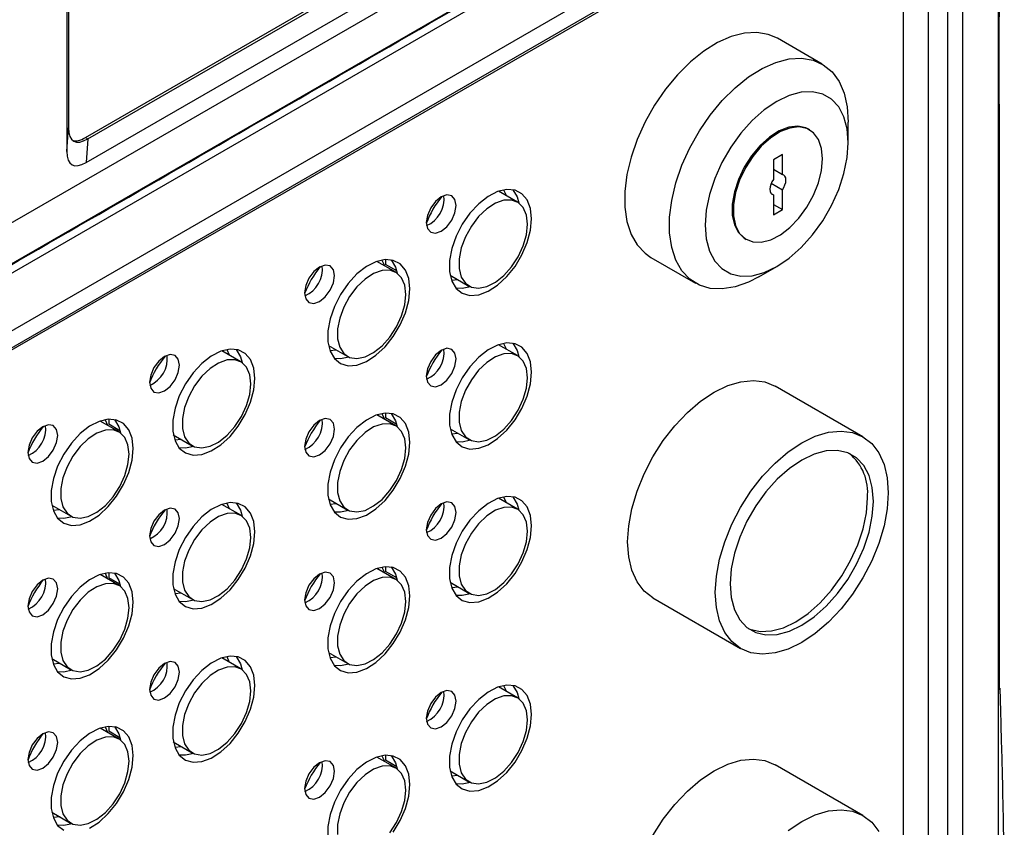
# Model space of a CAD drawing. Header units: millimetres. Extents: x 7143 to 9546, y -1575 to -869.
# Tile 83 of 94: x 9060 to 9177, y -1233 to -1137. Entities that reach past the tile are written whole.
import ezdxf

# ---------------------------------------------------------------- set-up
doc = ezdxf.new("R2010")
doc.units = ezdxf.units.MM
doc.header["$LTSCALE"] = 3

msp = doc.modelspace()

# ---------------------------------------------------------------- linework, layer by layer
at = {"linetype": 'Continuous', "lineweight": 30}
for p, q in [((9065.46, -1011.95), (9065.46, -1152.86)), ((9065.66, -1012.06), (9065.66, -1150.06)), ((9067.65, -1151.2), (9165.23, -1094.87)), ((9067.94, -1151.37), (9165.52, -1095.04)), ((9038.23, -1173.24), (9170.47, -1096.9)), ((9067.73, -1154.17), (9167.84, -1096.38)), ((9170.25, -1109.85), (9038.02, -1186.18)), ((9171.67, -1257.64), (9171.67, -1110.66)), ((9167.63, -1113.4), (8904.18, -1265.49)), ((9169.9, -1255.63), (9169.9, -1114.72)), ((9165.3, -1114.98), (8904.38, -1265.61)), ((9164.61, -1115.38), (9164.61, -1252.57)), ((9167.58, -1254.29), (9167.58, -1116.29)), ((9154.98, -1142.5), (9149.68, -1139.44)), ((9158.09, -1151.82), (9158.09, -1149.37)), ((9065.46, -1152.86), (9065.66, -1150.06)), ((9153.5, -1150.3), (9153.36, -1150.22)), ((9067.65, -1151.2), (9067.94, -1151.37)), ((9067.94, -1151.37), (9067.73, -1154.17)), ((9150.28, -1153.22), (9149.22, -1153.84)), ((9150.28, -1155.58), (9150.28, -1153.22)), ((9149.22, -1153.84), (9149.22, -1156.19)), ((9149.22, -1154.97), (9150.28, -1155.58)), ((9148.96, -1156.64), (9150.28, -1157.4)), ((9118.87, -1158.86), (9116.63, -1157.57)), ((9148.96, -1157.86), (9149.22, -1158.01)), ((9150.28, -1159.76), (9150.28, -1157.4)), ((9149.22, -1158.01), (9149.22, -1160.37)), ((9149.22, -1159.14), (9150.28, -1159.76)), ((9149.22, -1160.37), (9150.28, -1159.76)), ((9145.86, -1163.21), (9146, -1163.29)), ((9104.44, -1167.19), (9102.21, -1165.9)), ((9103.22, -1165.69), (9103.22, -1166.27)), ((9134.68, -1165.42), (9139.99, -1168.48)), ((9104.55, -1167.03), (9103.22, -1166.27)), ((9147.49, -1167.74), (9149.61, -1166.51)), ((9110.88, -1167.53), (9113.12, -1168.82)), ((9111.05, -1168.14), (9111.8, -1168.06)), ((9086.06, -1177.8), (9083.82, -1176.51)), ((9096.46, -1175.86), (9098.69, -1177.15)), ((9096.62, -1176.47), (9097.38, -1176.39)), ((9118.87, -1177.07), (9116.63, -1175.78)), ((9159.83, -1186.7), (9149.43, -1180.7)), ((9070.41, -1184.63), (9070.41, -1185.21)), ((9104.44, -1185.4), (9102.21, -1184.11)), ((9103.22, -1183.9), (9103.22, -1184.47)), ((9104.55, -1185.24), (9103.22, -1184.47)), ((9071.63, -1186.13), (9069.4, -1184.84)), ((9071.74, -1185.98), (9070.41, -1185.21)), ((9110.88, -1185.74), (9113.12, -1187.03)), ((9078.07, -1186.47), (9080.31, -1187.76)), ((9078.24, -1187.08), (9078.99, -1187)), ((9111.05, -1186.35), (9111.8, -1186.27)), ((9096.46, -1194.07), (9098.69, -1195.36)), ((9118.87, -1195.28), (9116.63, -1193.99)), ((9063.65, -1194.8), (9065.88, -1196.09)), ((9086.06, -1196.01), (9083.82, -1194.72)), ((9096.62, -1194.68), (9097.38, -1194.6)), ((9063.81, -1195.41), (9064.57, -1195.33)), ((9104.44, -1203.61), (9102.21, -1202.32)), ((9103.22, -1202.11), (9103.22, -1202.68)), ((9071.63, -1204.34), (9069.4, -1203.05)), ((9070.41, -1202.84), (9070.41, -1203.42)), ((9071.74, -1204.18), (9070.41, -1203.42)), ((9104.55, -1203.45), (9103.22, -1202.68)), ((9110.88, -1203.95), (9113.12, -1205.24)), ((9111.07, -1204.56), (9111.8, -1204.48)), ((9078.07, -1204.68), (9080.31, -1205.97)), ((9078.24, -1205.29), (9078.99, -1205.21)), ((9134.93, -1205.81), (9145.33, -1211.81)), ((9096.46, -1212.28), (9098.69, -1213.57)), ((9096.62, -1212.89), (9097.38, -1212.81)), ((9063.65, -1213.01), (9065.88, -1214.3)), ((9063.81, -1213.62), (9064.57, -1213.54)), ((9086.06, -1214.22), (9083.82, -1212.93)), ((9118.87, -1217.65), (9116.63, -1216.36)), ((9071.63, -1222.55), (9069.4, -1221.26)), ((9070.41, -1221.05), (9070.41, -1221.62)), ((9071.74, -1222.39), (9070.41, -1221.62)), ((9078.07, -1222.89), (9080.31, -1224.18)), ((9078.24, -1223.5), (9078.99, -1223.42)), ((9103.22, -1224.48), (9103.22, -1225.06)), ((9104.44, -1225.98), (9102.21, -1224.69)), ((9104.55, -1225.83), (9103.22, -1225.06)), ((9159.83, -1231.61), (9149.43, -1225.61)), ((9110.88, -1226.32), (9113.12, -1227.61)), ((9111.05, -1226.93), (9111.8, -1226.85)), ((9063.65, -1231.22), (9065.88, -1232.51))]:
    msp.add_line(p, q, dxfattribs=at)
at = {"linetype": 'Continuous', "lineweight": 30, "flags": 128}
for points in [[(8895.89, -1260.25), (8895.89, -1260.25), (8897.3, -1259.44), (8902.96, -1256.17), (8925.59, -1243.11), (9016.1, -1190.87), (9174.67, -1099.32), (9174.67, -1099.32)], [(9174.49, -1100.53), (9174.49, -1100.53), (9173.08, -1101.35), (9167.42, -1104.61), (9144.8, -1117.68), (9054.29, -1169.93), (8895.6, -1261.54), (8895.6, -1261.54)], [(9175.9, -1260.07), (9175.9, -1260.07), (9175.9, -1258.44), (9175.9, -1251.91), (9175.91, -1225.78), (9175.91, -1121.26), (9175.9, -1110.19), (9175.9, -1101.37), (9175.9, -1101.37)], [(9149.68, -1139.44), (9148.61, -1138.97), (9147.25, -1138.74), (9145.77, -1138.83), (9144.2, -1139.24), (9142.59, -1139.95), (9140.97, -1140.96), (9139.37, -1142.24), (9137.84, -1143.76), (9136.42, -1145.48), (9135.13, -1147.36), (9134, -1149.36), (9133.06, -1151.43), (9132.34, -1153.53), (9131.85, -1155.6), (9131.61, -1157.6), (9131.61, -1159.47), (9131.85, -1161.18), (9132.34, -1162.69), (9133.06, -1163.95), (9134, -1164.94), (9134.68, -1165.42)], [(9147.49, -1167.74), (9146.27, -1168.36), (9144.67, -1168.92), (9143.15, -1169.17), (9141.72, -1169.1), (9140.43, -1168.71), (9139.3, -1168.01), (9138.37, -1167.01), (9137.65, -1165.75), (9137.16, -1164.24), (9136.91, -1162.53), (9136.91, -1160.66), (9137.16, -1158.66), (9137.65, -1156.59), (9138.37, -1154.49), (9139.3, -1152.42), (9140.43, -1150.42), (9141.72, -1148.54), (9143.15, -1146.82), (9144.67, -1145.3), (9146.27, -1144.02), (9147.89, -1143.02), (9149.5, -1142.3), (9151.07, -1141.89), (9152.55, -1141.8), (9153.92, -1142.04), (9155.13, -1142.58), (9156.16, -1143.43), (9156.99, -1144.57), (9157.6, -1145.96), (9157.97, -1147.57), (9158.09, -1149.37), (9158.09, -1149.37)], [(9158.09, -1151.82), (9157.96, -1150.19), (9157.58, -1148.76), (9156.95, -1147.57), (9156.11, -1146.66), (9155.06, -1146.06), (9153.85, -1145.78), (9152.51, -1145.83), (9151.08, -1146.21), (9149.61, -1146.92), (9148.13, -1147.91), (9146.7, -1149.18), (9145.36, -1150.68), (9144.15, -1152.36), (9143.11, -1154.17), (9142.26, -1156.06), (9141.63, -1157.97), (9141.25, -1159.84), (9141.12, -1161.61), (9141.25, -1163.24), (9141.63, -1164.67), (9142.26, -1165.86), (9143.11, -1166.76), (9144.15, -1167.37), (9145.36, -1167.65), (9146.7, -1167.6), (9148.13, -1167.21), (9149.61, -1166.51), (9151.08, -1165.51), (9152.51, -1164.25), (9153.85, -1162.75), (9155.06, -1161.07), (9156.11, -1159.26), (9156.95, -1157.37), (9157.58, -1155.46), (9157.96, -1153.59), (9158.09, -1151.82)], [(9153.36, -1150.22), (9153.04, -1150.06), (9152.09, -1149.87), (9151.03, -1149.99), (9149.89, -1150.43), (9148.75, -1151.17), (9147.64, -1152.16), (9146.63, -1153.36), (9145.76, -1154.72), (9145.06, -1156.18), (9144.58, -1157.66), (9144.33, -1159.1), (9144.33, -1160.42), (9144.58, -1161.57), (9145.06, -1162.49), (9145.76, -1163.15), (9145.86, -1163.21)], [(9155.05, -1153.73), (9154.93, -1152.49), (9154.56, -1151.45), (9153.97, -1150.65), (9153.18, -1150.15), (9152.23, -1149.95), (9151.17, -1150.08), (9150.04, -1150.51), (9148.89, -1151.25), (9147.78, -1152.24), (9146.77, -1153.44), (9145.9, -1154.81), (9145.2, -1156.26), (9144.72, -1157.74), (9144.48, -1159.18), (9144.48, -1160.5), (9144.72, -1161.65), (9145.2, -1162.58), (9145.9, -1163.23), (9146.77, -1163.58), (9147.78, -1163.62), (9148.89, -1163.33), (9150.04, -1162.74), (9151.17, -1161.88), (9152.23, -1160.77), (9153.18, -1159.48), (9153.97, -1158.06), (9154.56, -1156.59), (9154.93, -1155.12), (9155.05, -1153.73)], [(9150.28, -1157.4), (9150.45, -1157.12), (9150.58, -1156.83), (9150.67, -1156.53), (9150.7, -1156.25), (9150.67, -1156), (9150.58, -1155.8), (9150.45, -1155.66), (9150.28, -1155.58)], [(9149.22, -1156.19), (9149.04, -1156.47), (9148.91, -1156.76), (9148.83, -1157.06), (9148.8, -1157.34), (9148.83, -1157.59), (9148.91, -1157.79), (9149.04, -1157.93), (9149.22, -1158.01)], [(9120.54, -1160.84), (9120.41, -1159.61), (9120.03, -1158.61), (9119.4, -1157.87), (9118.58, -1157.45), (9117.6, -1157.36), (9116.51, -1157.61), (9115.38, -1158.19), (9114.27, -1159.06), (9113.23, -1160.18), (9112.32, -1161.49), (9111.59, -1162.91), (9111.08, -1164.37), (9110.82, -1165.8), (9110.82, -1167.1), (9111.08, -1168.23), (9111.59, -1169.1), (9112.32, -1169.68), (9113.23, -1169.94), (9114.27, -1169.86), (9115.38, -1169.44), (9116.51, -1168.71), (9117.6, -1167.71), (9118.58, -1166.49), (9119.4, -1165.12), (9120.03, -1163.66), (9120.41, -1162.21), (9120.54, -1160.84)], [(9117.55, -1158.1), (9117.27, -1157.45), (9117.24, -1157.41)], [(9118.33, -1157.4), (9118.84, -1158.26), (9119.04, -1158.97)], [(9111.6, -1159.26), (9111.46, -1158.56), (9111.08, -1158.12), (9110.5, -1158.01), (9109.83, -1158.24), (9109.15, -1158.79), (9108.58, -1159.56), (9108.2, -1160.44), (9108.06, -1161.3), (9108.2, -1162.01), (9108.58, -1162.45), (9109.15, -1162.56), (9109.83, -1162.32), (9110.5, -1161.78), (9111.08, -1161), (9111.46, -1160.12), (9111.6, -1159.26)], [(9120.06, -1161.49), (9119.93, -1160.4), (9119.55, -1159.52), (9118.95, -1158.92), (9118.17, -1158.62), (9117.25, -1158.65), (9116.25, -1159.01), (9115.23, -1159.67), (9114.26, -1160.59), (9113.4, -1161.72), (9112.7, -1162.98), (9112.21, -1164.29), (9111.96, -1165.58), (9111.96, -1166.76), (9112.21, -1167.75), (9112.7, -1168.5), (9113.4, -1168.95), (9114.26, -1169.09), (9115.23, -1168.89), (9116.25, -1168.38), (9117.25, -1167.58), (9118.17, -1166.55), (9118.95, -1165.34), (9119.55, -1164.05), (9119.93, -1162.73), (9120.06, -1161.49)], [(9106.12, -1169.16), (9105.99, -1167.94), (9105.6, -1166.93), (9104.98, -1166.2), (9104.15, -1165.78), (9103.17, -1165.69), (9102.09, -1165.94), (9100.96, -1166.52), (9099.84, -1167.39), (9098.8, -1168.51), (9097.89, -1169.81), (9097.16, -1171.24), (9096.66, -1172.7), (9096.39, -1174.12), (9096.39, -1175.43), (9096.66, -1176.55), (9097.16, -1177.43), (9097.89, -1178.01), (9098.8, -1178.27), (9099.84, -1178.19), (9100.96, -1177.77), (9102.09, -1177.04), (9103.17, -1176.04), (9104.15, -1174.82), (9104.98, -1173.44), (9105.6, -1171.99), (9105.99, -1170.54), (9106.12, -1169.16)], [(9103.13, -1166.43), (9102.84, -1165.78), (9102.82, -1165.74)], [(9103.91, -1165.72), (9104.41, -1166.59), (9104.61, -1167.3)], [(9097.17, -1167.59), (9097.04, -1166.89), (9096.65, -1166.44), (9096.08, -1166.33), (9095.4, -1166.57), (9094.73, -1167.11), (9094.15, -1167.89), (9093.77, -1168.77), (9093.64, -1169.63), (9093.77, -1170.33), (9094.15, -1170.77), (9094.73, -1170.89), (9095.4, -1170.65), (9096.08, -1170.1), (9096.65, -1169.33), (9097.04, -1168.45), (9097.17, -1167.59)], [(9105.63, -1169.82), (9105.5, -1168.73), (9105.13, -1167.85), (9104.53, -1167.24), (9103.74, -1166.95), (9102.82, -1166.98), (9101.82, -1167.33), (9100.8, -1168), (9099.83, -1168.92), (9098.97, -1170.05), (9098.28, -1171.31), (9097.79, -1172.62), (9097.53, -1173.91), (9097.53, -1175.08), (9097.79, -1176.08), (9098.28, -1176.83), (9098.97, -1177.28), (9099.83, -1177.42), (9100.8, -1177.22), (9101.82, -1176.71), (9102.82, -1175.91), (9103.74, -1174.87), (9104.53, -1173.67), (9105.13, -1172.37), (9105.5, -1171.06), (9105.63, -1169.82)], [(9113.3, -1168.91), (9112.32, -1169.13), (9111.58, -1169.09)], [(9087.73, -1179.78), (9087.6, -1178.55), (9087.22, -1177.55), (9086.59, -1176.81), (9085.77, -1176.39), (9084.79, -1176.3), (9083.7, -1176.56), (9082.57, -1177.13), (9081.46, -1178), (9080.42, -1179.12), (9079.51, -1180.43), (9078.78, -1181.85), (9078.27, -1183.31), (9078.01, -1184.74), (9078.01, -1186.04), (9078.27, -1187.17), (9078.78, -1188.04), (9079.51, -1188.62), (9080.42, -1188.88), (9081.46, -1188.8), (9082.57, -1188.38), (9083.7, -1187.65), (9084.79, -1186.65), (9085.77, -1185.43), (9086.59, -1184.06), (9087.22, -1182.6), (9087.6, -1181.15), (9087.73, -1179.78)], [(9084.74, -1177.04), (9084.46, -1176.4), (9084.43, -1176.35)], [(9085.53, -1176.34), (9086.03, -1177.2), (9086.23, -1177.91)], [(9111.6, -1177.47), (9111.46, -1176.77), (9111.08, -1176.33), (9110.5, -1176.21), (9109.83, -1176.45), (9109.15, -1177), (9108.58, -1177.77), (9108.2, -1178.65), (9108.06, -1179.51), (9108.2, -1180.21), (9108.58, -1180.66), (9109.15, -1180.77), (9109.83, -1180.53), (9110.5, -1179.99), (9111.08, -1179.21), (9111.46, -1178.33), (9111.6, -1177.47)], [(9120.54, -1179.04), (9120.41, -1177.82), (9120.03, -1176.82), (9119.4, -1176.08), (9118.58, -1175.66), (9117.6, -1175.57), (9116.51, -1175.82), (9115.38, -1176.4), (9114.27, -1177.27), (9113.23, -1178.39), (9112.32, -1179.7), (9111.59, -1181.12), (9111.08, -1182.58), (9110.82, -1184), (9110.82, -1185.31), (9111.08, -1186.44), (9111.59, -1187.31), (9112.32, -1187.89), (9113.23, -1188.15), (9114.27, -1188.07), (9115.38, -1187.65), (9116.51, -1186.92), (9117.6, -1185.92), (9118.58, -1184.7), (9119.4, -1183.33), (9120.03, -1181.87), (9120.41, -1180.42), (9120.54, -1179.04)], [(9117.55, -1176.31), (9117.27, -1175.66), (9117.24, -1175.62)], [(9118.33, -1175.6), (9118.84, -1176.47), (9119.04, -1177.18)], [(9078.79, -1178.2), (9078.65, -1177.5), (9078.27, -1177.06), (9077.69, -1176.95), (9077.02, -1177.18), (9076.34, -1177.73), (9075.77, -1178.5), (9075.39, -1179.38), (9075.25, -1180.24), (9075.39, -1180.95), (9075.77, -1181.39), (9076.34, -1181.5), (9077.02, -1181.26), (9077.69, -1180.72), (9078.27, -1179.94), (9078.65, -1179.06), (9078.79, -1178.2)], [(9087.25, -1180.43), (9087.12, -1179.34), (9086.74, -1178.46), (9086.14, -1177.86), (9085.36, -1177.56), (9084.44, -1177.59), (9083.44, -1177.95), (9082.42, -1178.61), (9081.45, -1179.53), (9080.59, -1180.66), (9079.89, -1181.92), (9079.4, -1183.23), (9079.15, -1184.52), (9079.15, -1185.7), (9079.4, -1186.69), (9079.89, -1187.44), (9080.59, -1187.89), (9081.45, -1188.03), (9082.42, -1187.83), (9083.44, -1187.32), (9084.44, -1186.52), (9085.36, -1185.49), (9086.14, -1184.28), (9086.74, -1182.99), (9087.12, -1181.68), (9087.25, -1180.43)], [(9098.87, -1177.24), (9097.89, -1177.45), (9097.16, -1177.42)], [(9120.06, -1179.7), (9119.93, -1178.61), (9119.55, -1177.73), (9118.95, -1177.12), (9118.17, -1176.83), (9117.25, -1176.86), (9116.25, -1177.22), (9115.23, -1177.88), (9114.26, -1178.8), (9113.4, -1179.93), (9112.7, -1181.19), (9112.21, -1182.5), (9111.96, -1183.79), (9111.96, -1184.97), (9112.21, -1185.96), (9112.7, -1186.71), (9113.4, -1187.16), (9114.26, -1187.3), (9115.23, -1187.1), (9116.25, -1186.59), (9117.25, -1185.79), (9118.17, -1184.76), (9118.95, -1183.55), (9119.55, -1182.25), (9119.93, -1180.94), (9120.06, -1179.7)], [(9131.93, -1199.17), (9132.06, -1197.25), (9132.43, -1195.23), (9133.05, -1193.15), (9133.89, -1191.08), (9134.93, -1189.07), (9136.16, -1187.16), (9137.53, -1185.39), (9139.01, -1183.82), (9140.58, -1182.49), (9142.18, -1181.41), (9143.79, -1180.63), (9145.35, -1180.17), (9146.84, -1180.02), (9148.21, -1180.2), (9149.43, -1180.7)], [(9073.31, -1188.1), (9073.18, -1186.88), (9072.79, -1185.87), (9072.17, -1185.14), (9071.34, -1184.72), (9070.36, -1184.63), (9069.28, -1184.88), (9068.15, -1185.46), (9067.03, -1186.33), (9065.99, -1187.45), (9065.08, -1188.76), (9064.35, -1190.18), (9063.85, -1191.64), (9063.58, -1193.06), (9063.58, -1194.37), (9063.85, -1195.49), (9064.35, -1196.37), (9065.08, -1196.95), (9065.99, -1197.21), (9067.03, -1197.13), (9068.15, -1196.71), (9069.28, -1195.98), (9070.36, -1194.98), (9071.34, -1193.76), (9072.17, -1192.38), (9072.79, -1190.93), (9073.18, -1189.48), (9073.31, -1188.1)], [(9070.32, -1185.37), (9070.03, -1184.72), (9070.01, -1184.68)], [(9071.1, -1184.66), (9071.6, -1185.53), (9071.8, -1186.24)], [(9097.17, -1185.8), (9097.04, -1185.09), (9096.65, -1184.65), (9096.08, -1184.54), (9095.4, -1184.78), (9094.73, -1185.32), (9094.15, -1186.1), (9093.77, -1186.98), (9093.64, -1187.84), (9093.77, -1188.54), (9094.15, -1188.98), (9094.73, -1189.09), (9095.4, -1188.86), (9096.08, -1188.31), (9096.65, -1187.54), (9097.04, -1186.66), (9097.17, -1185.8)], [(9106.12, -1187.37), (9105.99, -1186.15), (9105.6, -1185.14), (9104.98, -1184.41), (9104.15, -1183.99), (9103.17, -1183.9), (9102.09, -1184.15), (9100.96, -1184.73), (9099.84, -1185.6), (9098.8, -1186.72), (9097.89, -1188.02), (9097.16, -1189.45), (9096.66, -1190.91), (9096.39, -1192.33), (9096.39, -1193.64), (9096.66, -1194.76), (9097.16, -1195.64), (9097.89, -1196.22), (9098.8, -1196.48), (9099.84, -1196.39), (9100.96, -1195.98), (9102.09, -1195.25), (9103.17, -1194.25), (9104.15, -1193.03), (9104.98, -1191.65), (9105.6, -1190.2), (9105.99, -1188.75), (9106.12, -1187.37)], [(9103.13, -1184.64), (9102.84, -1183.99), (9102.82, -1183.95)], [(9103.91, -1183.93), (9104.41, -1184.8), (9104.61, -1185.51)], [(9064.36, -1186.53), (9064.23, -1185.83), (9063.84, -1185.38), (9063.27, -1185.27), (9062.59, -1185.51), (9061.92, -1186.05), (9061.34, -1186.83), (9060.96, -1187.71), (9060.83, -1188.57), (9060.96, -1189.27), (9061.34, -1189.71), (9061.92, -1189.83), (9062.59, -1189.59), (9063.27, -1189.05), (9063.84, -1188.27), (9064.23, -1187.39), (9064.36, -1186.53)], [(9072.82, -1188.76), (9072.69, -1187.67), (9072.32, -1186.79), (9071.72, -1186.18), (9070.93, -1185.89), (9070.01, -1185.92), (9069.01, -1186.28), (9067.99, -1186.94), (9067.02, -1187.86), (9066.16, -1188.99), (9065.47, -1190.25), (9064.98, -1191.56), (9064.72, -1192.85), (9064.72, -1194.03), (9064.98, -1195.02), (9065.47, -1195.77), (9066.16, -1196.22), (9067.02, -1196.36), (9067.99, -1196.16), (9069.01, -1195.65), (9070.01, -1194.85), (9070.93, -1193.81), (9071.72, -1192.61), (9072.32, -1191.31), (9072.69, -1190), (9072.82, -1188.76)], [(9105.63, -1188.03), (9105.5, -1186.94), (9105.13, -1186.06), (9104.53, -1185.45), (9103.74, -1185.15), (9102.82, -1185.19), (9101.82, -1185.54), (9100.8, -1186.2), (9099.83, -1187.13), (9098.97, -1188.26), (9098.28, -1189.52), (9097.79, -1190.83), (9097.53, -1192.12), (9097.53, -1193.29), (9097.79, -1194.29), (9098.28, -1195.04), (9098.97, -1195.49), (9099.83, -1195.62), (9100.8, -1195.43), (9101.82, -1194.91), (9102.82, -1194.12), (9103.74, -1193.08), (9104.53, -1191.88), (9105.13, -1190.58), (9105.5, -1189.27), (9105.63, -1188.03)], [(9113.3, -1187.12), (9112.32, -1187.33), (9111.58, -1187.3)], [(9142.32, -1205.17), (9142.45, -1203.25), (9142.83, -1201.23), (9143.44, -1199.15), (9144.28, -1197.08), (9145.33, -1195.07), (9146.55, -1193.16), (9147.92, -1191.39), (9149.41, -1189.82), (9150.97, -1188.49), (9152.58, -1187.42), (9154.18, -1186.64), (9155.74, -1186.17), (9157.23, -1186.02), (9158.6, -1186.2), (9159.83, -1186.7), (9160.87, -1187.51), (9161.71, -1188.61), (9162.33, -1189.97), (9162.7, -1191.56), (9162.83, -1193.34), (9162.7, -1195.26), (9162.33, -1197.28), (9161.71, -1199.36), (9160.87, -1201.43), (9159.83, -1203.44), (9158.6, -1205.35), (9157.23, -1207.12), (9155.74, -1208.69), (9154.18, -1210.02), (9152.58, -1211.1), (9150.97, -1211.88), (9149.41, -1212.34), (9147.92, -1212.49), (9146.55, -1212.31), (9145.33, -1211.81), (9144.28, -1211), (9143.44, -1209.9), (9142.83, -1208.54), (9142.45, -1206.95), (9142.32, -1205.17)], [(9080.49, -1187.85), (9079.51, -1188.07), (9078.77, -1188.03)], [(9161.06, -1194.36), (9160.93, -1192.73), (9160.55, -1191.3), (9159.92, -1190.11), (9159.08, -1189.2), (9158.03, -1188.6), (9156.82, -1188.32), (9155.48, -1188.37), (9154.05, -1188.75), (9152.58, -1189.46), (9151.1, -1190.46), (9149.67, -1191.72), (9148.33, -1193.22), (9147.12, -1194.9), (9146.08, -1196.71), (9145.23, -1198.6), (9144.6, -1200.51), (9144.22, -1202.38), (9144.09, -1204.15), (9144.22, -1205.78), (9144.6, -1207.21), (9145.23, -1208.4), (9146.08, -1209.31), (9147.12, -1209.91), (9148.33, -1210.19), (9149.67, -1210.14), (9151.1, -1209.76), (9152.58, -1209.05), (9154.05, -1208.05), (9155.48, -1206.79), (9156.82, -1205.29), (9158.03, -1203.61), (9159.08, -1201.8), (9159.92, -1199.91), (9160.55, -1198), (9160.93, -1196.13), (9161.06, -1194.36)], [(9120.54, -1197.25), (9120.41, -1196.03), (9120.03, -1195.02), (9119.4, -1194.29), (9118.58, -1193.87), (9117.6, -1193.78), (9116.51, -1194.03), (9115.38, -1194.61), (9114.27, -1195.48), (9113.23, -1196.6), (9112.32, -1197.9), (9111.59, -1199.33), (9111.08, -1200.79), (9110.82, -1202.21), (9110.82, -1203.52), (9111.08, -1204.64), (9111.59, -1205.52), (9112.32, -1206.1), (9113.23, -1206.36), (9114.27, -1206.28), (9115.38, -1205.86), (9116.51, -1205.13), (9117.6, -1204.13), (9118.58, -1202.91), (9119.4, -1201.53), (9120.03, -1200.08), (9120.41, -1198.63), (9120.54, -1197.25)], [(9117.55, -1194.52), (9117.27, -1193.87), (9117.24, -1193.83)], [(9118.33, -1193.81), (9118.84, -1194.68), (9119.04, -1195.39)], [(9146.23, -1209.43), (9146.42, -1209.5), (9147.63, -1209.78), (9148.97, -1209.73), (9150.4, -1209.35), (9151.87, -1208.65), (9153.34, -1207.65), (9154.77, -1206.38), (9156.11, -1204.88), (9157.32, -1203.2), (9158.37, -1201.39), (9159.22, -1199.5), (9159.84, -1197.6), (9160.23, -1195.72), (9160.35, -1193.95)], [(9078.79, -1196.41), (9078.65, -1195.71), (9078.27, -1195.27), (9077.69, -1195.15), (9077.02, -1195.39), (9076.34, -1195.94), (9075.77, -1196.71), (9075.39, -1197.59), (9075.25, -1198.45), (9075.39, -1199.16), (9075.77, -1199.6), (9076.34, -1199.71), (9077.02, -1199.47), (9077.69, -1198.93), (9078.27, -1198.15), (9078.65, -1197.27), (9078.79, -1196.41)], [(9087.73, -1197.99), (9087.6, -1196.76), (9087.22, -1195.76), (9086.59, -1195.02), (9085.77, -1194.6), (9084.79, -1194.51), (9083.7, -1194.76), (9082.57, -1195.34), (9081.46, -1196.21), (9080.42, -1197.33), (9079.51, -1198.64), (9078.78, -1200.06), (9078.27, -1201.52), (9078.01, -1202.95), (9078.01, -1204.25), (9078.27, -1205.38), (9078.78, -1206.25), (9079.51, -1206.83), (9080.42, -1207.09), (9081.46, -1207.01), (9082.57, -1206.59), (9083.7, -1205.86), (9084.79, -1204.86), (9085.77, -1203.64), (9086.59, -1202.27), (9087.22, -1200.81), (9087.6, -1199.36), (9087.73, -1197.99)], [(9084.74, -1195.25), (9084.46, -1194.6), (9084.43, -1194.56)], [(9085.53, -1194.54), (9086.03, -1195.41), (9086.23, -1196.12)], [(9111.6, -1195.68), (9111.46, -1194.98), (9111.08, -1194.53), (9110.5, -1194.42), (9109.83, -1194.66), (9109.15, -1195.2), (9108.58, -1195.98), (9108.2, -1196.86), (9108.06, -1197.72), (9108.2, -1198.42), (9108.58, -1198.86), (9109.15, -1198.98), (9109.83, -1198.74), (9110.5, -1198.19), (9111.08, -1197.42), (9111.46, -1196.54), (9111.6, -1195.68)], [(9120.06, -1197.91), (9119.93, -1196.82), (9119.55, -1195.94), (9118.95, -1195.33), (9118.17, -1195.04), (9117.25, -1195.07), (9116.25, -1195.42), (9115.23, -1196.09), (9114.26, -1197.01), (9113.4, -1198.14), (9112.7, -1199.4), (9112.21, -1200.71), (9111.96, -1202), (9111.96, -1203.18), (9112.21, -1204.17), (9112.7, -1204.92), (9113.4, -1205.37), (9114.26, -1205.51), (9115.23, -1205.31), (9116.25, -1204.8), (9117.25, -1204), (9118.17, -1202.96), (9118.95, -1201.76), (9119.55, -1200.46), (9119.93, -1199.15), (9120.06, -1197.91)], [(9066.06, -1196.18), (9065.08, -1196.39), (9064.35, -1196.36)], [(9087.25, -1198.64), (9087.12, -1197.55), (9086.74, -1196.67), (9086.14, -1196.06), (9085.36, -1195.77), (9084.44, -1195.8), (9083.44, -1196.16), (9082.42, -1196.82), (9081.45, -1197.74), (9080.59, -1198.87), (9079.89, -1200.13), (9079.4, -1201.44), (9079.15, -1202.73), (9079.15, -1203.91), (9079.4, -1204.9), (9079.89, -1205.65), (9080.59, -1206.1), (9081.45, -1206.24), (9082.42, -1206.04), (9083.44, -1205.53), (9084.44, -1204.73), (9085.36, -1203.7), (9086.14, -1202.49), (9086.74, -1201.19), (9087.12, -1199.88), (9087.25, -1198.64)], [(9098.87, -1195.45), (9097.89, -1195.66), (9097.16, -1195.63)], [(9134.93, -1205.81), (9134.93, -1205.81), (9133.89, -1205), (9133.05, -1203.9), (9132.43, -1202.54), (9132.06, -1200.95), (9131.93, -1199.17)], [(9106.12, -1205.58), (9105.99, -1204.36), (9105.6, -1203.35), (9104.98, -1202.62), (9104.15, -1202.2), (9103.17, -1202.11), (9102.09, -1202.36), (9100.96, -1202.94), (9099.84, -1203.81), (9098.8, -1204.93), (9097.89, -1206.23), (9097.16, -1207.65), (9096.66, -1209.12), (9096.39, -1210.54), (9096.39, -1211.85), (9096.66, -1212.97), (9097.16, -1213.85), (9097.89, -1214.43), (9098.8, -1214.69), (9099.84, -1214.6), (9100.96, -1214.19), (9102.09, -1213.46), (9103.17, -1212.46), (9104.15, -1211.23), (9104.98, -1209.86), (9105.6, -1208.41), (9105.99, -1206.96), (9106.12, -1205.58)], [(9103.13, -1202.85), (9102.84, -1202.2), (9102.82, -1202.16)], [(9103.91, -1202.14), (9104.41, -1203.01), (9104.61, -1203.72)], [(9064.36, -1204.74), (9064.23, -1204.03), (9063.84, -1203.59), (9063.27, -1203.48), (9062.59, -1203.72), (9061.92, -1204.26), (9061.34, -1205.04), (9060.96, -1205.92), (9060.83, -1206.78), (9060.96, -1207.48), (9061.34, -1207.92), (9061.92, -1208.04), (9062.59, -1207.8), (9063.27, -1207.25), (9063.84, -1206.48), (9064.23, -1205.6), (9064.36, -1204.74)], [(9073.31, -1206.31), (9073.18, -1205.09), (9072.79, -1204.08), (9072.17, -1203.35), (9071.34, -1202.93), (9070.36, -1202.84), (9069.28, -1203.09), (9068.15, -1203.67), (9067.03, -1204.54), (9065.99, -1205.66), (9065.08, -1206.96), (9064.35, -1208.39), (9063.85, -1209.85), (9063.58, -1211.27), (9063.58, -1212.58), (9063.85, -1213.7), (9064.35, -1214.58), (9065.08, -1215.16), (9065.99, -1215.42), (9067.03, -1215.33), (9068.15, -1214.92), (9069.28, -1214.19), (9070.36, -1213.19), (9071.34, -1211.97), (9072.17, -1210.59), (9072.79, -1209.14), (9073.18, -1207.69), (9073.31, -1206.31)], [(9070.32, -1203.58), (9070.03, -1202.93), (9070.01, -1202.89)], [(9071.1, -1202.87), (9071.6, -1203.74), (9071.8, -1204.45)], [(9097.17, -1204.01), (9097.04, -1203.3), (9096.65, -1202.86), (9096.08, -1202.75), (9095.4, -1202.99), (9094.73, -1203.53), (9094.15, -1204.3), (9093.77, -1205.19), (9093.64, -1206.05), (9093.77, -1206.75), (9094.15, -1207.19), (9094.73, -1207.3), (9095.4, -1207.07), (9096.08, -1206.52), (9096.65, -1205.75), (9097.04, -1204.87), (9097.17, -1204.01)], [(9105.63, -1206.24), (9105.5, -1205.14), (9105.13, -1204.27), (9104.53, -1203.66), (9103.74, -1203.36), (9102.82, -1203.39), (9101.82, -1203.75), (9100.8, -1204.41), (9099.83, -1205.34), (9098.97, -1206.46), (9098.28, -1207.72), (9097.79, -1209.04), (9097.53, -1210.33), (9097.53, -1211.5), (9097.79, -1212.5), (9098.28, -1213.24), (9098.97, -1213.7), (9099.83, -1213.83), (9100.8, -1213.64), (9101.82, -1213.12), (9102.82, -1212.33), (9103.74, -1211.29), (9104.53, -1210.09), (9105.13, -1208.79), (9105.5, -1207.48), (9105.63, -1206.24)], [(9072.82, -1206.97), (9072.69, -1205.88), (9072.32, -1205), (9071.72, -1204.39), (9070.93, -1204.1), (9070.01, -1204.13), (9069.01, -1204.48), (9067.99, -1205.15), (9067.02, -1206.07), (9066.16, -1207.2), (9065.47, -1208.46), (9064.98, -1209.77), (9064.72, -1211.06), (9064.72, -1212.23), (9064.98, -1213.23), (9065.47, -1213.98), (9066.16, -1214.43), (9067.02, -1214.56), (9067.99, -1214.37), (9069.01, -1213.86), (9070.01, -1213.06), (9070.93, -1212.02), (9071.72, -1210.82), (9072.32, -1209.52), (9072.69, -1208.21), (9072.82, -1206.97)], [(9113.3, -1205.33), (9112.32, -1205.54), (9111.58, -1205.51)], [(9080.49, -1206.06), (9079.51, -1206.27), (9078.77, -1206.24)], [(9087.73, -1216.19), (9087.6, -1214.97), (9087.22, -1213.97), (9086.59, -1213.23), (9085.77, -1212.81), (9084.79, -1212.72), (9083.7, -1212.97), (9082.57, -1213.55), (9081.46, -1214.42), (9080.42, -1215.54), (9079.51, -1216.85), (9078.78, -1218.27), (9078.27, -1219.73), (9078.01, -1221.15), (9078.01, -1222.46), (9078.27, -1223.58), (9078.78, -1224.46), (9079.51, -1225.04), (9080.42, -1225.3), (9081.46, -1225.22), (9082.57, -1224.8), (9083.7, -1224.07), (9084.79, -1223.07), (9085.77, -1221.85), (9086.59, -1220.47), (9087.22, -1219.02), (9087.6, -1217.57), (9087.73, -1216.19)], [(9084.74, -1213.46), (9084.46, -1212.81), (9084.43, -1212.77)], [(9085.53, -1212.75), (9086.03, -1213.62), (9086.23, -1214.33)], [(9078.79, -1214.62), (9078.65, -1213.92), (9078.27, -1213.48), (9077.69, -1213.36), (9077.02, -1213.6), (9076.34, -1214.14), (9075.77, -1214.92), (9075.39, -1215.8), (9075.25, -1216.66), (9075.39, -1217.36), (9075.77, -1217.81), (9076.34, -1217.92), (9077.02, -1217.68), (9077.69, -1217.14), (9078.27, -1216.36), (9078.65, -1215.48), (9078.79, -1214.62)], [(9087.25, -1216.85), (9087.12, -1215.76), (9086.74, -1214.88), (9086.14, -1214.27), (9085.36, -1213.98), (9084.44, -1214.01), (9083.44, -1214.37), (9082.42, -1215.03), (9081.45, -1215.95), (9080.59, -1217.08), (9079.89, -1218.34), (9079.4, -1219.65), (9079.15, -1220.94), (9079.15, -1222.12), (9079.4, -1223.11), (9079.89, -1223.86), (9080.59, -1224.31), (9081.45, -1224.45), (9082.42, -1224.25), (9083.44, -1223.74), (9084.44, -1222.94), (9085.36, -1221.91), (9086.14, -1220.7), (9086.74, -1219.4), (9087.12, -1218.09), (9087.25, -1216.85)], [(9098.87, -1213.66), (9097.89, -1213.87), (9097.16, -1213.84)], [(9066.06, -1214.39), (9065.08, -1214.6), (9064.35, -1214.57)], [(9120.54, -1219.63), (9120.41, -1218.4), (9120.03, -1217.4), (9119.4, -1216.66), (9118.58, -1216.24), (9117.6, -1216.15), (9116.51, -1216.41), (9115.38, -1216.98), (9114.27, -1217.85), (9113.23, -1218.97), (9112.32, -1220.28), (9111.59, -1221.7), (9111.08, -1223.16), (9110.82, -1224.59), (9110.82, -1225.9), (9111.08, -1227.02), (9111.59, -1227.89), (9112.32, -1228.47), (9113.23, -1228.73), (9114.27, -1228.65), (9115.38, -1228.23), (9116.51, -1227.5), (9117.6, -1226.5), (9118.58, -1225.28), (9119.4, -1223.91), (9120.03, -1222.46), (9120.41, -1221), (9120.54, -1219.63)], [(9117.55, -1216.89), (9117.27, -1216.25), (9117.24, -1216.2)], [(9118.33, -1216.19), (9118.84, -1217.05), (9119.04, -1217.76)], [(9111.6, -1218.05), (9111.46, -1217.35), (9111.08, -1216.91), (9110.5, -1216.8), (9109.83, -1217.03), (9109.15, -1217.58), (9108.58, -1218.35), (9108.2, -1219.23), (9108.06, -1220.09), (9108.2, -1220.8), (9108.58, -1221.24), (9109.15, -1221.35), (9109.83, -1221.11), (9110.5, -1220.57), (9111.08, -1219.79), (9111.46, -1218.91), (9111.6, -1218.05)], [(9120.06, -1220.28), (9119.93, -1219.19), (9119.55, -1218.31), (9118.95, -1217.71), (9118.17, -1217.41), (9117.25, -1217.44), (9116.25, -1217.8), (9115.23, -1218.46), (9114.26, -1219.38), (9113.4, -1220.51), (9112.7, -1221.77), (9112.21, -1223.09), (9111.96, -1224.37), (9111.96, -1225.55), (9112.21, -1226.54), (9112.7, -1227.29), (9113.4, -1227.75), (9114.26, -1227.88), (9115.23, -1227.68), (9116.25, -1227.17), (9117.25, -1226.37), (9118.17, -1225.34), (9118.95, -1224.13), (9119.55, -1222.84), (9119.93, -1221.53), (9120.06, -1220.28)], [(9064.36, -1222.95), (9064.23, -1222.24), (9063.84, -1221.8), (9063.27, -1221.69), (9062.59, -1221.93), (9061.92, -1222.47), (9061.34, -1223.25), (9060.96, -1224.13), (9060.83, -1224.99), (9060.96, -1225.69), (9061.34, -1226.13), (9061.92, -1226.24), (9062.59, -1226.01), (9063.27, -1225.46), (9063.84, -1224.69), (9064.23, -1223.81), (9064.36, -1222.95)], [(9073.31, -1224.52), (9073.18, -1223.3), (9072.79, -1222.29), (9072.17, -1221.56), (9071.34, -1221.14), (9070.36, -1221.05), (9069.28, -1221.3), (9068.15, -1221.88), (9067.03, -1222.75), (9065.99, -1223.87), (9065.08, -1225.17), (9064.35, -1226.6), (9063.85, -1228.06), (9063.58, -1229.48), (9063.58, -1230.79), (9063.85, -1231.91), (9064.35, -1232.79), (9065.08, -1233.37)], [(9070.32, -1221.79), (9070.03, -1221.14), (9070.01, -1221.1)], [(9071.1, -1221.08), (9071.6, -1221.95), (9071.8, -1222.66)], [(9072.82, -1225.18), (9072.69, -1224.08), (9072.32, -1223.21), (9071.72, -1222.6), (9070.93, -1222.3), (9070.01, -1222.34), (9069.01, -1222.69), (9067.99, -1223.35), (9067.02, -1224.28), (9066.16, -1225.4), (9065.47, -1226.67), (9064.98, -1227.98), (9064.72, -1229.27), (9064.72, -1230.44), (9064.98, -1231.44), (9065.47, -1232.18), (9066.16, -1232.64), (9067.02, -1232.77), (9067.99, -1232.58), (9069.01, -1232.06), (9070.01, -1231.27), (9070.93, -1230.23), (9071.72, -1229.03), (9072.32, -1227.73), (9072.69, -1226.42), (9072.82, -1225.18)], [(9080.49, -1224.27), (9079.51, -1224.48), (9078.77, -1224.45)], [(9106.12, -1227.95), (9105.99, -1226.73), (9105.6, -1225.73), (9104.98, -1224.99), (9104.15, -1224.57), (9103.17, -1224.48), (9102.09, -1224.73), (9100.96, -1225.31), (9099.84, -1226.18), (9098.8, -1227.3), (9097.89, -1228.61), (9097.16, -1230.03), (9096.66, -1231.49), (9096.39, -1232.91), (9096.39, -1234.22)], [(9068.15, -1233.13), (9069.28, -1232.4), (9070.36, -1231.4), (9071.34, -1230.18), (9072.17, -1228.8), (9072.79, -1227.35), (9073.18, -1225.9), (9073.31, -1224.52)], [(9097.17, -1226.38), (9097.04, -1225.68), (9096.65, -1225.23), (9096.08, -1225.12), (9095.4, -1225.36), (9094.73, -1225.9), (9094.15, -1226.68), (9093.77, -1227.56), (9093.64, -1228.42), (9093.77, -1229.12), (9094.15, -1229.57), (9094.73, -1229.68), (9095.4, -1229.44), (9096.08, -1228.9), (9096.65, -1228.12), (9097.04, -1227.24), (9097.17, -1226.38)], [(9103.13, -1225.22), (9102.84, -1224.57), (9102.82, -1224.53)], [(9103.91, -1224.51), (9104.41, -1225.38), (9104.61, -1226.09)], [(9131.93, -1244.08), (9132.06, -1242.16), (9132.43, -1240.13), (9133.05, -1238.06), (9133.89, -1235.99), (9134.93, -1233.98), (9136.16, -1232.06), (9137.53, -1230.3), (9139.01, -1228.73), (9140.58, -1227.4), (9142.18, -1226.32), (9143.79, -1225.54), (9145.35, -1225.07), (9146.84, -1224.93), (9148.21, -1225.11), (9149.43, -1225.61)], [(9105.63, -1228.61), (9105.5, -1227.52), (9105.13, -1226.64), (9104.53, -1226.03), (9103.74, -1225.74), (9102.82, -1225.77), (9101.82, -1226.13), (9100.8, -1226.79), (9099.83, -1227.71), (9098.97, -1228.84), (9098.28, -1230.1), (9097.79, -1231.41), (9097.53, -1232.7), (9097.53, -1233.88)], [(9104.15, -1233.61), (9104.98, -1232.23), (9105.6, -1230.78), (9105.99, -1229.33), (9106.12, -1227.95)], [(9113.3, -1227.7), (9112.32, -1227.92), (9111.58, -1227.88)], [(9103.74, -1233.67), (9104.53, -1232.46), (9105.13, -1231.16), (9105.5, -1229.85), (9105.63, -1228.61)], [(9150.97, -1233.4), (9152.58, -1232.33), (9154.18, -1231.54), (9155.74, -1231.08), (9157.23, -1230.93), (9158.6, -1231.11), (9159.83, -1231.61), (9160.87, -1232.42), (9161.71, -1233.52)], [(9063.81, -1231.83), (9064.61, -1231.74), (9064.65, -1231.73)], [(9066.06, -1232.6), (9065.08, -1232.81), (9064.35, -1232.78)]]:
    msp.add_lwpolyline(points, dxfattribs=at)
at = {"linetype": 'Continuous', "lineweight": 30}
for centre, radius, start, end in [((9118.41, -1165.24), 11.04, 140.3611, 159.6307), ((9106.7, -1158.48), 3.47, 293.556, 6.6394), ((9103.98, -1173.56), 11.03, 140.3585, 159.6333), ((9092.28, -1166.8), 3.47, 293.5799, 6.4258), ((9118.41, -1183.44), 11.04, 140.3611, 159.6308), ((9106.7, -1176.69), 3.47, 293.5823, 6.4228), ((9085.6, -1184.18), 11.04, 140.3611, 159.6307), ((9073.89, -1177.42), 3.47, 293.5823, 6.4227), ((9103.98, -1191.77), 11.03, 140.3585, 159.6333), ((9092.28, -1185.01), 3.47, 293.5798, 6.4258), ((9071.17, -1192.5), 11.04, 140.3611, 159.6307), ((9059.47, -1185.74), 3.47, 293.5823, 6.4227), ((9154.36, -1193.31), 6.03, 353.9536, 50.2826), ((9073.89, -1195.63), 3.47, 293.5823, 6.4228), ((9118.41, -1201.65), 11.04, 140.3611, 159.6307), ((9106.7, -1194.89), 3.47, 293.5822, 6.4228), ((9085.6, -1202.39), 11.04, 140.3611, 159.6308), ((9103.98, -1209.98), 11.03, 140.3585, 159.6333), ((9092.28, -1203.22), 3.47, 293.5798, 6.4259), ((9071.17, -1210.71), 11.04, 140.3611, 159.6308), ((9059.47, -1203.95), 3.47, 293.5823, 6.4228), ((9085.6, -1220.59), 11.04, 140.3611, 159.6307), ((9073.89, -1213.83), 3.47, 293.5822, 6.4228), ((9118.41, -1224.03), 11.04, 140.3611, 159.6307), ((9106.7, -1217.27), 3.47, 293.5822, 6.4228), ((9071.17, -1228.92), 11.04, 140.3611, 159.6307), ((9059.47, -1222.16), 3.47, 293.5822, 6.4228), ((9103.98, -1232.35), 11.03, 140.3586, 159.6332), ((9092.28, -1225.59), 3.47, 293.5798, 6.4259)]:
    msp.add_arc(centre, radius, start, end, dxfattribs=at)
for centre, start_param in [((9071.16, -1143.15), 2.66973), ((9070.88, -1142.99), 3.198198), ((9070.96, -1145.95), 2.66973)]:
    msp.add_ellipse(centre, major_axis=(4.9, 8.49), ratio=0.294623, start_param=start_param, end_param=3.613395, dxfattribs=at)
for points, knots in [([(8945.3, -1231.85), (8980.66, -1211.44), (9041.34, -1176.4), (9114.77, -1134.04), (9154.24, -1111.21), (9169.67, -1102.33), (9172.78, -1100.51), (9174.55, -1099.53), (9175.01, -1099.13), (9175.08, -1099.06)], [0, 0, 0, 0, 0.461565, 0.792136, 0.957422, 0.978083, 0.992509, 0.998822, 1, 1, 1, 1]), ([(9176.01, -1216.7), (9176.01, -1199.75), (9176.02, -1169.11), (9175.98, -1135), (9176.03, -1115.36), (9175.97, -1108.35), (9176.05, -1104.25), (9176.1, -1102.12), (9176.01, -1100.88), (9175.97, -1100.33)], [0, 0, 0, 0, 0.437337, 0.790442, 0.878718, 0.944926, 0.96979, 0.986692, 1, 1, 1, 1]), ([(9176.05, -1216.51), (9176.12, -1218.98), (9176.31, -1225.59), (9176.55, -1236.28), (9176.6, -1246.45), (9176.19, -1252.25), (9176.06, -1254.16)], [0, 0, 0, 0, 0.193497, 0.517262, 0.840329, 1, 1, 1, 1])]:
    msp.add_open_spline(points, degree=3, knots=knots, dxfattribs=at)

doc.saveas('drawing.dxf')
